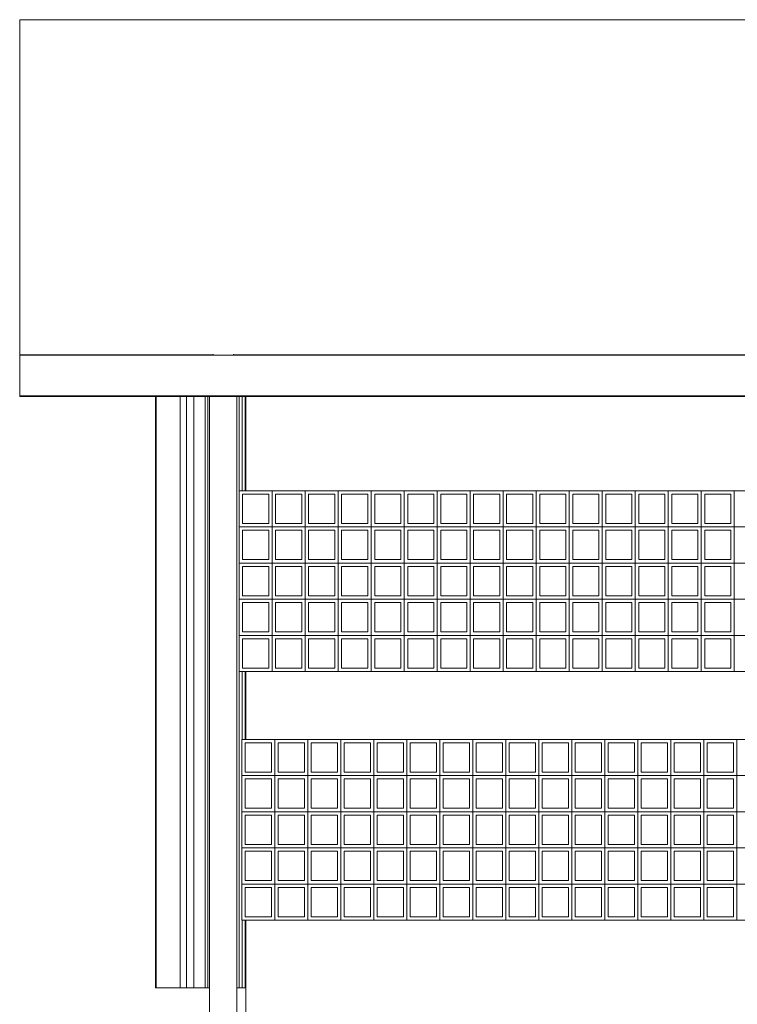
# Model space of a CAD drawing. Header units: millimetres. Extents: x 0 to 1917, y 0 to 847.
# Tile 198 of 230: x 1192 to 1255, y 271 to 358. Entities that reach past the tile are written whole.
import ezdxf

# ---------------------------------------------------------------- set-up
doc = ezdxf.new("R2010")
doc.units = ezdxf.units.MM
doc.header["$MEASUREMENT"] = 0
for name, color, linetype in [('Cobertura.ARQ', 7, 'Continuous'), ('Eletrodoméstico & Mobiliário.ARQ', 7, 'Continuous'), ('Interior - Mobiliário', 7, 'Continuous'), ('Parede.ARQ', 7, 'Continuous'), ('Pilar.ARQ', 7, 'Continuous')]:
    doc.layers.add(name, color=color, linetype=linetype)

msp = doc.modelspace()

# ---------------------------------------------------------------- linework, layer by layer
at = {"layer": 'Cobertura.ARQ', "color": 233, "linetype": 'Continuous', "lineweight": 0}
for p, q in [((1691.71, 357.834), (1191.71, 357.834)), ((1191.71, 357.834), (1191.71, 328.174)), ((1191.71, 328.174), (1208.81, 328.174)), ((1191.71, 328.163), (1191.71, 328.174)), ((1210.61, 328.174), (1312.732, 328.174)), ((1191.71, 324.503), (1191.71, 324.563)), ((1691.71, 324.503), (1191.71, 324.503))]:
    msp.add_line(p, q, dxfattribs=at)
at = {"layer": 'Eletrodoméstico & Mobiliário.ARQ', "color": 134, "linetype": 'Continuous', "lineweight": 0}
for p, q in [((1208.81, 328.237), (1208.81, 328.163)), ((1208.81, 328.163), (1210.61, 328.163)), ((1210.61, 328.237), (1210.61, 328.163))]:
    msp.add_line(p, q, dxfattribs=at)
at = {"layer": 'Interior - Mobiliário', "color": 102, "linetype": 'Continuous', "lineweight": 0}
for p, q in [((1191.71, 328.163), (1312.732, 328.163)), ((1191.71, 328.163), (1191.71, 324.563)), ((1191.71, 324.563), (1312.732, 324.563)), ((1203.71, 272.163), (1203.71, 324.503)), ((1203.791, 272.163), (1203.791, 324.503)), ((1205.91, 272.163), (1205.91, 324.503)), ((1206.466, 272.163), (1206.466, 324.503)), ((1207.116, 272.163), (1207.116, 324.503)), ((1208.101, 272.163), (1208.101, 324.503)), ((1208.341, 272.163), (1208.341, 324.503)), ((1211.131, 316.163), (1211.131, 324.503)), ((1211.391, 316.163), (1211.391, 324.503)), ((1211.651, 316.163), (1211.651, 324.503)), ((1211.131, 272.163), (1211.131, 300.163)), ((1211.391, 294.163), (1211.391, 300.163)), ((1211.651, 294.163), (1211.651, 300.163)), ((1211.391, 272.163), (1211.391, 278.163)), ((1211.651, 272.163), (1211.651, 278.163))]:
    msp.add_line(p, q, dxfattribs=at)
at = {"layer": 'Parede.ARQ', "color": 7, "linetype": 'Continuous', "lineweight": 0}
for p, q in [((1211.71, 324.503), (1211.71, 316.163)), ((1211.71, 316.163), (1319.131, 316.163)), ((1211.71, 300.163), (1211.71, 294.163)), ((1319.131, 300.163), (1211.71, 300.163)), ((1211.71, 294.163), (1319.364, 294.163)), ((1211.71, 278.163), (1211.71, 272.163)), ((1319.364, 278.163), (1211.71, 278.163))]:
    msp.add_line(p, q, dxfattribs=at)
at = {"layer": 'Parede.ARQ', "color": 30, "linetype": 'Continuous', "lineweight": 0}
for p, q in [((1211.131, 312.963), (1211.131, 316.163)), ((1211.131, 316.163), (1211.71, 316.163)), ((1213.75, 315.863), (1211.431, 315.863)), ((1211.431, 313.263), (1211.431, 315.863)), ((1213.75, 313.263), (1213.75, 315.863)), ((1214.05, 312.963), (1214.05, 316.163)), ((1216.669, 315.863), (1214.35, 315.863)), ((1214.35, 313.263), (1214.35, 315.863)), ((1216.669, 313.263), (1216.669, 315.863)), ((1216.969, 312.963), (1216.969, 316.163)), ((1219.588, 315.863), (1217.269, 315.863)), ((1217.269, 313.263), (1217.269, 315.863)), ((1219.588, 313.263), (1219.588, 315.863)), ((1219.888, 312.963), (1219.888, 316.163)), ((1222.507, 315.863), (1220.188, 315.863)), ((1220.188, 313.263), (1220.188, 315.863)), ((1222.507, 313.263), (1222.507, 315.863)), ((1222.807, 312.963), (1222.807, 316.163)), ((1225.426, 315.863), (1223.107, 315.863)), ((1223.107, 313.263), (1223.107, 315.863)), ((1225.426, 313.263), (1225.426, 315.863)), ((1225.726, 312.963), (1225.726, 316.163)), ((1228.345, 315.863), (1226.026, 315.863)), ((1226.026, 313.263), (1226.026, 315.863)), ((1228.345, 313.263), (1228.345, 315.863)), ((1228.645, 312.963), (1228.645, 316.163)), ((1231.263, 315.863), (1228.945, 315.863)), ((1228.945, 313.263), (1228.945, 315.863)), ((1231.263, 313.263), (1231.263, 315.863)), ((1231.563, 312.963), (1231.563, 316.163)), ((1234.182, 315.863), (1231.863, 315.863)), ((1231.863, 313.263), (1231.863, 315.863)), ((1234.182, 313.263), (1234.182, 315.863)), ((1234.482, 312.963), (1234.482, 316.163)), ((1237.101, 315.863), (1234.782, 315.863)), ((1234.782, 313.263), (1234.782, 315.863)), ((1237.101, 313.263), (1237.101, 315.863)), ((1237.401, 312.963), (1237.401, 316.163)), ((1240.02, 315.863), (1237.701, 315.863)), ((1237.701, 313.263), (1237.701, 315.863)), ((1240.02, 313.263), (1240.02, 315.863)), ((1240.32, 312.963), (1240.32, 316.163)), ((1242.939, 315.863), (1240.62, 315.863)), ((1240.62, 313.263), (1240.62, 315.863)), ((1242.939, 313.263), (1242.939, 315.863)), ((1243.239, 312.963), (1243.239, 316.163)), ((1245.858, 315.863), (1243.539, 315.863)), ((1243.539, 313.263), (1243.539, 315.863)), ((1245.858, 313.263), (1245.858, 315.863)), ((1246.158, 312.963), (1246.158, 316.163)), ((1248.777, 315.863), (1246.458, 315.863)), ((1246.458, 313.263), (1246.458, 315.863)), ((1248.777, 313.263), (1248.777, 315.863)), ((1249.077, 312.963), (1249.077, 316.163)), ((1251.696, 315.863), (1249.377, 315.863)), ((1249.377, 313.263), (1249.377, 315.863)), ((1251.696, 313.263), (1251.696, 315.863)), ((1251.996, 312.963), (1251.996, 316.163)), ((1254.615, 315.863), (1252.296, 315.863)), ((1252.296, 313.263), (1252.296, 315.863)), ((1254.615, 313.263), (1254.615, 315.863)), ((1254.915, 312.963), (1254.915, 316.163)), ((1211.131, 309.763), (1211.131, 312.963)), ((1211.131, 312.963), (1214.05, 312.963)), ((1213.75, 313.263), (1211.431, 313.263)), ((1214.05, 309.763), (1214.05, 312.963)), ((1214.05, 312.963), (1216.969, 312.963)), ((1216.669, 313.263), (1214.35, 313.263)), ((1216.969, 309.763), (1216.969, 312.963)), ((1216.969, 312.963), (1219.888, 312.963)), ((1219.588, 313.263), (1217.269, 313.263)), ((1219.888, 309.763), (1219.888, 312.963)), ((1219.888, 312.963), (1222.807, 312.963)), ((1222.507, 313.263), (1220.188, 313.263)), ((1222.807, 309.763), (1222.807, 312.963)), ((1222.807, 312.963), (1225.726, 312.963)), ((1225.426, 313.263), (1223.107, 313.263)), ((1225.726, 309.763), (1225.726, 312.963)), ((1225.726, 312.963), (1228.645, 312.963)), ((1228.345, 313.263), (1226.026, 313.263)), ((1228.645, 309.763), (1228.645, 312.963)), ((1228.645, 312.963), (1231.563, 312.963)), ((1231.263, 313.263), (1228.945, 313.263)), ((1231.563, 309.763), (1231.563, 312.963)), ((1231.563, 312.963), (1234.482, 312.963)), ((1234.182, 313.263), (1231.863, 313.263)), ((1234.482, 309.763), (1234.482, 312.963)), ((1234.482, 312.963), (1237.401, 312.963)), ((1237.101, 313.263), (1234.782, 313.263)), ((1237.401, 309.763), (1237.401, 312.963)), ((1237.401, 312.963), (1240.32, 312.963)), ((1240.02, 313.263), (1237.701, 313.263)), ((1240.32, 309.763), (1240.32, 312.963)), ((1240.32, 312.963), (1243.239, 312.963)), ((1242.939, 313.263), (1240.62, 313.263)), ((1243.239, 309.763), (1243.239, 312.963)), ((1243.239, 312.963), (1246.158, 312.963)), ((1245.858, 313.263), (1243.539, 313.263)), ((1246.158, 309.763), (1246.158, 312.963)), ((1246.158, 312.963), (1249.077, 312.963)), ((1248.777, 313.263), (1246.458, 313.263)), ((1249.077, 309.763), (1249.077, 312.963)), ((1249.077, 312.963), (1251.996, 312.963)), ((1251.696, 313.263), (1249.377, 313.263)), ((1251.996, 309.763), (1251.996, 312.963)), ((1251.996, 312.963), (1254.915, 312.963)), ((1254.615, 313.263), (1252.296, 313.263)), ((1254.915, 309.763), (1254.915, 312.963)), ((1254.915, 312.963), (1257.834, 312.963)), ((1213.75, 312.663), (1211.431, 312.663)), ((1211.431, 310.063), (1211.431, 312.663)), ((1213.75, 310.063), (1213.75, 312.663)), ((1216.669, 312.663), (1214.35, 312.663)), ((1214.35, 310.063), (1214.35, 312.663)), ((1216.669, 310.063), (1216.669, 312.663)), ((1219.588, 312.663), (1217.269, 312.663)), ((1217.269, 310.063), (1217.269, 312.663)), ((1219.588, 310.063), (1219.588, 312.663)), ((1222.507, 312.663), (1220.188, 312.663)), ((1220.188, 310.063), (1220.188, 312.663)), ((1222.507, 310.063), (1222.507, 312.663)), ((1225.426, 312.663), (1223.107, 312.663)), ((1223.107, 310.063), (1223.107, 312.663)), ((1225.426, 310.063), (1225.426, 312.663)), ((1228.345, 312.663), (1226.026, 312.663)), ((1226.026, 310.063), (1226.026, 312.663)), ((1228.345, 310.063), (1228.345, 312.663)), ((1231.263, 312.663), (1228.945, 312.663)), ((1228.945, 310.063), (1228.945, 312.663)), ((1231.263, 310.063), (1231.263, 312.663)), ((1234.182, 312.663), (1231.863, 312.663)), ((1231.863, 310.063), (1231.863, 312.663)), ((1234.182, 310.063), (1234.182, 312.663)), ((1237.101, 312.663), (1234.782, 312.663)), ((1234.782, 310.063), (1234.782, 312.663)), ((1237.101, 310.063), (1237.101, 312.663)), ((1240.02, 312.663), (1237.701, 312.663)), ((1237.701, 310.063), (1237.701, 312.663)), ((1240.02, 310.063), (1240.02, 312.663)), ((1242.939, 312.663), (1240.62, 312.663)), ((1240.62, 310.063), (1240.62, 312.663)), ((1242.939, 310.063), (1242.939, 312.663)), ((1245.858, 312.663), (1243.539, 312.663)), ((1243.539, 310.063), (1243.539, 312.663)), ((1245.858, 310.063), (1245.858, 312.663)), ((1248.777, 312.663), (1246.458, 312.663)), ((1246.458, 310.063), (1246.458, 312.663)), ((1248.777, 310.063), (1248.777, 312.663)), ((1251.696, 312.663), (1249.377, 312.663)), ((1249.377, 310.063), (1249.377, 312.663)), ((1251.696, 310.063), (1251.696, 312.663)), ((1254.615, 312.663), (1252.296, 312.663)), ((1252.296, 310.063), (1252.296, 312.663)), ((1254.615, 310.063), (1254.615, 312.663)), ((1211.131, 306.563), (1211.131, 309.763)), ((1211.131, 309.763), (1214.05, 309.763)), ((1213.75, 310.063), (1211.431, 310.063)), ((1213.75, 309.463), (1211.431, 309.463)), ((1211.431, 306.863), (1211.431, 309.463)), ((1213.75, 306.863), (1213.75, 309.463)), ((1214.05, 306.563), (1214.05, 309.763)), ((1214.05, 309.763), (1216.969, 309.763)), ((1216.669, 310.063), (1214.35, 310.063)), ((1216.669, 309.463), (1214.35, 309.463)), ((1214.35, 306.863), (1214.35, 309.463)), ((1216.669, 306.863), (1216.669, 309.463)), ((1216.969, 306.563), (1216.969, 309.763)), ((1216.969, 309.763), (1219.888, 309.763)), ((1219.588, 310.063), (1217.269, 310.063)), ((1219.588, 309.463), (1217.269, 309.463)), ((1217.269, 306.863), (1217.269, 309.463)), ((1219.588, 306.863), (1219.588, 309.463)), ((1219.888, 306.563), (1219.888, 309.763)), ((1219.888, 309.763), (1222.807, 309.763)), ((1222.507, 310.063), (1220.188, 310.063)), ((1222.507, 309.463), (1220.188, 309.463)), ((1220.188, 306.863), (1220.188, 309.463)), ((1222.507, 306.863), (1222.507, 309.463)), ((1222.807, 306.563), (1222.807, 309.763)), ((1222.807, 309.763), (1225.726, 309.763)), ((1225.426, 310.063), (1223.107, 310.063)), ((1225.426, 309.463), (1223.107, 309.463)), ((1223.107, 306.863), (1223.107, 309.463)), ((1225.426, 306.863), (1225.426, 309.463)), ((1225.726, 306.563), (1225.726, 309.763)), ((1225.726, 309.763), (1228.645, 309.763)), ((1228.345, 310.063), (1226.026, 310.063)), ((1228.345, 309.463), (1226.026, 309.463)), ((1226.026, 306.863), (1226.026, 309.463)), ((1228.345, 306.863), (1228.345, 309.463)), ((1228.645, 306.563), (1228.645, 309.763)), ((1228.645, 309.763), (1231.563, 309.763)), ((1231.263, 310.063), (1228.945, 310.063)), ((1231.263, 309.463), (1228.945, 309.463)), ((1228.945, 306.863), (1228.945, 309.463)), ((1231.263, 306.863), (1231.263, 309.463)), ((1231.563, 306.563), (1231.563, 309.763)), ((1231.563, 309.763), (1234.482, 309.763)), ((1234.182, 310.063), (1231.863, 310.063)), ((1234.182, 309.463), (1231.863, 309.463)), ((1231.863, 306.863), (1231.863, 309.463)), ((1234.182, 306.863), (1234.182, 309.463)), ((1234.482, 306.563), (1234.482, 309.763)), ((1234.482, 309.763), (1237.401, 309.763)), ((1237.101, 310.063), (1234.782, 310.063)), ((1237.101, 309.463), (1234.782, 309.463)), ((1234.782, 306.863), (1234.782, 309.463)), ((1237.101, 306.863), (1237.101, 309.463)), ((1237.401, 306.563), (1237.401, 309.763)), ((1237.401, 309.763), (1240.32, 309.763)), ((1240.02, 310.063), (1237.701, 310.063)), ((1240.02, 309.463), (1237.701, 309.463)), ((1237.701, 306.863), (1237.701, 309.463)), ((1240.02, 306.863), (1240.02, 309.463)), ((1240.32, 306.563), (1240.32, 309.763)), ((1240.32, 309.763), (1243.239, 309.763)), ((1242.939, 310.063), (1240.62, 310.063)), ((1242.939, 309.463), (1240.62, 309.463)), ((1240.62, 306.863), (1240.62, 309.463)), ((1242.939, 306.863), (1242.939, 309.463)), ((1243.239, 306.563), (1243.239, 309.763)), ((1243.239, 309.763), (1246.158, 309.763)), ((1245.858, 310.063), (1243.539, 310.063)), ((1245.858, 309.463), (1243.539, 309.463)), ((1243.539, 306.863), (1243.539, 309.463)), ((1245.858, 306.863), (1245.858, 309.463)), ((1246.158, 306.563), (1246.158, 309.763)), ((1246.158, 309.763), (1249.077, 309.763)), ((1248.777, 310.063), (1246.458, 310.063)), ((1248.777, 309.463), (1246.458, 309.463)), ((1246.458, 306.863), (1246.458, 309.463)), ((1248.777, 306.863), (1248.777, 309.463)), ((1249.077, 306.563), (1249.077, 309.763)), ((1249.077, 309.763), (1251.996, 309.763)), ((1251.696, 310.063), (1249.377, 310.063)), ((1251.696, 309.463), (1249.377, 309.463)), ((1249.377, 306.863), (1249.377, 309.463)), ((1251.696, 306.863), (1251.696, 309.463)), ((1251.996, 306.563), (1251.996, 309.763)), ((1251.996, 309.763), (1254.915, 309.763)), ((1254.615, 310.063), (1252.296, 310.063)), ((1254.615, 309.463), (1252.296, 309.463)), ((1252.296, 306.863), (1252.296, 309.463)), ((1254.615, 306.863), (1254.615, 309.463)), ((1254.915, 306.563), (1254.915, 309.763)), ((1254.915, 309.763), (1257.834, 309.763)), ((1213.75, 306.863), (1211.431, 306.863)), ((1216.669, 306.863), (1214.35, 306.863)), ((1219.588, 306.863), (1217.269, 306.863)), ((1222.507, 306.863), (1220.188, 306.863)), ((1225.426, 306.863), (1223.107, 306.863)), ((1228.345, 306.863), (1226.026, 306.863)), ((1231.263, 306.863), (1228.945, 306.863)), ((1234.182, 306.863), (1231.863, 306.863)), ((1237.101, 306.863), (1234.782, 306.863)), ((1240.02, 306.863), (1237.701, 306.863)), ((1242.939, 306.863), (1240.62, 306.863)), ((1245.858, 306.863), (1243.539, 306.863)), ((1248.777, 306.863), (1246.458, 306.863)), ((1251.696, 306.863), (1249.377, 306.863)), ((1254.615, 306.863), (1252.296, 306.863)), ((1211.131, 303.363), (1211.131, 306.563)), ((1211.131, 306.563), (1214.05, 306.563)), ((1213.75, 306.263), (1211.431, 306.263)), ((1211.431, 303.663), (1211.431, 306.263)), ((1213.75, 303.663), (1213.75, 306.263)), ((1214.05, 303.363), (1214.05, 306.563)), ((1214.05, 306.563), (1216.969, 306.563)), ((1216.669, 306.263), (1214.35, 306.263)), ((1214.35, 303.663), (1214.35, 306.263)), ((1216.669, 303.663), (1216.669, 306.263)), ((1216.969, 303.363), (1216.969, 306.563)), ((1216.969, 306.563), (1219.888, 306.563)), ((1219.588, 306.263), (1217.269, 306.263)), ((1217.269, 303.663), (1217.269, 306.263)), ((1219.588, 303.663), (1219.588, 306.263)), ((1219.888, 303.363), (1219.888, 306.563)), ((1219.888, 306.563), (1222.807, 306.563)), ((1222.507, 306.263), (1220.188, 306.263)), ((1220.188, 303.663), (1220.188, 306.263)), ((1222.507, 303.663), (1222.507, 306.263)), ((1222.807, 303.363), (1222.807, 306.563)), ((1222.807, 306.563), (1225.726, 306.563)), ((1225.426, 306.263), (1223.107, 306.263)), ((1223.107, 303.663), (1223.107, 306.263)), ((1225.426, 303.663), (1225.426, 306.263)), ((1225.726, 303.363), (1225.726, 306.563)), ((1225.726, 306.563), (1228.645, 306.563)), ((1228.345, 306.263), (1226.026, 306.263)), ((1226.026, 303.663), (1226.026, 306.263)), ((1228.345, 303.663), (1228.345, 306.263)), ((1228.645, 303.363), (1228.645, 306.563)), ((1228.645, 306.563), (1231.563, 306.563)), ((1231.263, 306.263), (1228.945, 306.263)), ((1228.945, 303.663), (1228.945, 306.263)), ((1231.263, 303.663), (1231.263, 306.263)), ((1231.563, 303.363), (1231.563, 306.563)), ((1231.563, 306.563), (1234.482, 306.563)), ((1234.182, 306.263), (1231.863, 306.263)), ((1231.863, 303.663), (1231.863, 306.263)), ((1234.182, 303.663), (1234.182, 306.263)), ((1234.482, 303.363), (1234.482, 306.563)), ((1234.482, 306.563), (1237.401, 306.563)), ((1237.101, 306.263), (1234.782, 306.263)), ((1234.782, 303.663), (1234.782, 306.263)), ((1237.101, 303.663), (1237.101, 306.263)), ((1237.401, 303.363), (1237.401, 306.563)), ((1237.401, 306.563), (1240.32, 306.563)), ((1240.02, 306.263), (1237.701, 306.263)), ((1237.701, 303.663), (1237.701, 306.263)), ((1240.02, 303.663), (1240.02, 306.263)), ((1240.32, 303.363), (1240.32, 306.563)), ((1240.32, 306.563), (1243.239, 306.563)), ((1242.939, 306.263), (1240.62, 306.263)), ((1240.62, 303.663), (1240.62, 306.263)), ((1242.939, 303.663), (1242.939, 306.263)), ((1243.239, 303.363), (1243.239, 306.563)), ((1243.239, 306.563), (1246.158, 306.563)), ((1245.858, 306.263), (1243.539, 306.263)), ((1243.539, 303.663), (1243.539, 306.263)), ((1245.858, 303.663), (1245.858, 306.263)), ((1246.158, 303.363), (1246.158, 306.563)), ((1246.158, 306.563), (1249.077, 306.563)), ((1248.777, 306.263), (1246.458, 306.263)), ((1246.458, 303.663), (1246.458, 306.263)), ((1248.777, 303.663), (1248.777, 306.263)), ((1249.077, 303.363), (1249.077, 306.563)), ((1249.077, 306.563), (1251.996, 306.563)), ((1251.696, 306.263), (1249.377, 306.263)), ((1249.377, 303.663), (1249.377, 306.263)), ((1251.696, 303.663), (1251.696, 306.263)), ((1251.996, 303.363), (1251.996, 306.563)), ((1251.996, 306.563), (1254.915, 306.563)), ((1254.615, 306.263), (1252.296, 306.263)), ((1252.296, 303.663), (1252.296, 306.263)), ((1254.615, 303.663), (1254.615, 306.263)), ((1254.915, 303.363), (1254.915, 306.563)), ((1254.915, 306.563), (1257.834, 306.563)), ((1211.131, 300.163), (1211.131, 303.363)), ((1211.131, 303.363), (1214.05, 303.363)), ((1213.75, 303.663), (1211.431, 303.663)), ((1214.05, 300.163), (1214.05, 303.363)), ((1214.05, 303.363), (1216.969, 303.363)), ((1216.669, 303.663), (1214.35, 303.663)), ((1216.969, 300.163), (1216.969, 303.363)), ((1216.969, 303.363), (1219.888, 303.363)), ((1219.588, 303.663), (1217.269, 303.663)), ((1219.888, 300.163), (1219.888, 303.363)), ((1219.888, 303.363), (1222.807, 303.363)), ((1222.507, 303.663), (1220.188, 303.663)), ((1222.807, 300.163), (1222.807, 303.363)), ((1222.807, 303.363), (1225.726, 303.363)), ((1225.426, 303.663), (1223.107, 303.663)), ((1225.726, 300.163), (1225.726, 303.363)), ((1225.726, 303.363), (1228.645, 303.363)), ((1228.345, 303.663), (1226.026, 303.663)), ((1228.645, 300.163), (1228.645, 303.363)), ((1228.645, 303.363), (1231.563, 303.363)), ((1231.263, 303.663), (1228.945, 303.663)), ((1231.563, 300.163), (1231.563, 303.363)), ((1231.563, 303.363), (1234.482, 303.363)), ((1234.182, 303.663), (1231.863, 303.663)), ((1234.482, 300.163), (1234.482, 303.363)), ((1234.482, 303.363), (1237.401, 303.363)), ((1237.101, 303.663), (1234.782, 303.663)), ((1237.401, 300.163), (1237.401, 303.363)), ((1237.401, 303.363), (1240.32, 303.363)), ((1240.02, 303.663), (1237.701, 303.663)), ((1240.32, 300.163), (1240.32, 303.363)), ((1240.32, 303.363), (1243.239, 303.363)), ((1242.939, 303.663), (1240.62, 303.663)), ((1243.239, 300.163), (1243.239, 303.363)), ((1243.239, 303.363), (1246.158, 303.363)), ((1245.858, 303.663), (1243.539, 303.663)), ((1246.158, 300.163), (1246.158, 303.363)), ((1246.158, 303.363), (1249.077, 303.363)), ((1248.777, 303.663), (1246.458, 303.663)), ((1249.077, 300.163), (1249.077, 303.363)), ((1249.077, 303.363), (1251.996, 303.363)), ((1251.696, 303.663), (1249.377, 303.663)), ((1251.996, 300.163), (1251.996, 303.363)), ((1251.996, 303.363), (1254.915, 303.363)), ((1254.615, 303.663), (1252.296, 303.663)), ((1254.915, 300.163), (1254.915, 303.363)), ((1254.915, 303.363), (1257.834, 303.363)), ((1213.75, 303.063), (1211.431, 303.063)), ((1211.431, 300.463), (1211.431, 303.063)), ((1213.75, 300.463), (1213.75, 303.063)), ((1216.669, 303.063), (1214.35, 303.063)), ((1214.35, 300.463), (1214.35, 303.063)), ((1216.669, 300.463), (1216.669, 303.063)), ((1219.588, 303.063), (1217.269, 303.063)), ((1217.269, 300.463), (1217.269, 303.063)), ((1219.588, 300.463), (1219.588, 303.063)), ((1222.507, 303.063), (1220.188, 303.063)), ((1220.188, 300.463), (1220.188, 303.063)), ((1222.507, 300.463), (1222.507, 303.063)), ((1225.426, 303.063), (1223.107, 303.063)), ((1223.107, 300.463), (1223.107, 303.063)), ((1225.426, 300.463), (1225.426, 303.063)), ((1228.345, 303.063), (1226.026, 303.063)), ((1226.026, 300.463), (1226.026, 303.063)), ((1228.345, 300.463), (1228.345, 303.063)), ((1231.263, 303.063), (1228.945, 303.063)), ((1228.945, 300.463), (1228.945, 303.063)), ((1231.263, 300.463), (1231.263, 303.063)), ((1234.182, 303.063), (1231.863, 303.063)), ((1231.863, 300.463), (1231.863, 303.063)), ((1234.182, 300.463), (1234.182, 303.063)), ((1237.101, 303.063), (1234.782, 303.063)), ((1234.782, 300.463), (1234.782, 303.063)), ((1237.101, 300.463), (1237.101, 303.063)), ((1240.02, 303.063), (1237.701, 303.063)), ((1237.701, 300.463), (1237.701, 303.063)), ((1240.02, 300.463), (1240.02, 303.063)), ((1242.939, 303.063), (1240.62, 303.063)), ((1240.62, 300.463), (1240.62, 303.063)), ((1242.939, 300.463), (1242.939, 303.063)), ((1245.858, 303.063), (1243.539, 303.063)), ((1243.539, 300.463), (1243.539, 303.063)), ((1245.858, 300.463), (1245.858, 303.063)), ((1248.777, 303.063), (1246.458, 303.063)), ((1246.458, 300.463), (1246.458, 303.063)), ((1248.777, 300.463), (1248.777, 303.063)), ((1251.696, 303.063), (1249.377, 303.063)), ((1249.377, 300.463), (1249.377, 303.063)), ((1251.696, 300.463), (1251.696, 303.063)), ((1254.615, 303.063), (1252.296, 303.063)), ((1252.296, 300.463), (1252.296, 303.063)), ((1254.615, 300.463), (1254.615, 303.063)), ((1211.71, 300.163), (1211.131, 300.163)), ((1213.75, 300.463), (1211.431, 300.463)), ((1216.669, 300.463), (1214.35, 300.463)), ((1219.588, 300.463), (1217.269, 300.463)), ((1222.507, 300.463), (1220.188, 300.463)), ((1225.426, 300.463), (1223.107, 300.463)), ((1228.345, 300.463), (1226.026, 300.463)), ((1231.263, 300.463), (1228.945, 300.463)), ((1234.182, 300.463), (1231.863, 300.463)), ((1237.101, 300.463), (1234.782, 300.463)), ((1240.02, 300.463), (1237.701, 300.463)), ((1242.939, 300.463), (1240.62, 300.463)), ((1245.858, 300.463), (1243.539, 300.463)), ((1248.777, 300.463), (1246.458, 300.463)), ((1251.696, 300.463), (1249.377, 300.463)), ((1254.615, 300.463), (1252.296, 300.463)), ((1211.364, 290.963), (1211.364, 294.163)), ((1211.364, 294.163), (1211.71, 294.163)), ((1213.983, 293.863), (1211.664, 293.863)), ((1211.664, 291.263), (1211.664, 293.863)), ((1213.983, 291.263), (1213.983, 293.863)), ((1214.283, 290.963), (1214.283, 294.163)), ((1216.902, 293.863), (1214.583, 293.863)), ((1214.583, 291.263), (1214.583, 293.863)), ((1216.902, 291.263), (1216.902, 293.863)), ((1217.202, 290.963), (1217.202, 294.163)), ((1219.821, 293.863), (1217.502, 293.863)), ((1217.502, 291.263), (1217.502, 293.863)), ((1219.821, 291.263), (1219.821, 293.863)), ((1220.121, 290.963), (1220.121, 294.163)), ((1222.74, 293.863), (1220.421, 293.863)), ((1220.421, 291.263), (1220.421, 293.863)), ((1222.74, 291.263), (1222.74, 293.863)), ((1223.04, 290.963), (1223.04, 294.163)), ((1225.659, 293.863), (1223.34, 293.863)), ((1223.34, 291.263), (1223.34, 293.863)), ((1225.659, 291.263), (1225.659, 293.863)), ((1225.959, 290.963), (1225.959, 294.163)), ((1228.578, 293.863), (1226.259, 293.863)), ((1226.259, 291.263), (1226.259, 293.863)), ((1228.578, 291.263), (1228.578, 293.863)), ((1228.878, 290.963), (1228.878, 294.163)), ((1231.497, 293.863), (1229.178, 293.863)), ((1229.178, 291.263), (1229.178, 293.863)), ((1231.497, 291.263), (1231.497, 293.863)), ((1231.797, 290.963), (1231.797, 294.163)), ((1234.416, 293.863), (1232.097, 293.863)), ((1232.097, 291.263), (1232.097, 293.863)), ((1234.416, 291.263), (1234.416, 293.863)), ((1234.716, 290.963), (1234.716, 294.163)), ((1237.335, 293.863), (1235.016, 293.863)), ((1235.016, 291.263), (1235.016, 293.863)), ((1237.335, 291.263), (1237.335, 293.863)), ((1237.635, 290.963), (1237.635, 294.163)), ((1240.254, 293.863), (1237.935, 293.863)), ((1237.935, 291.263), (1237.935, 293.863)), ((1240.254, 291.263), (1240.254, 293.863)), ((1240.554, 290.963), (1240.554, 294.163)), ((1243.173, 293.863), (1240.854, 293.863)), ((1240.854, 291.263), (1240.854, 293.863)), ((1243.173, 291.263), (1243.173, 293.863)), ((1243.473, 290.963), (1243.473, 294.163)), ((1246.091, 293.863), (1243.773, 293.863)), ((1243.773, 291.263), (1243.773, 293.863)), ((1246.091, 291.263), (1246.091, 293.863)), ((1246.391, 290.963), (1246.391, 294.163)), ((1249.01, 293.863), (1246.691, 293.863)), ((1246.691, 291.263), (1246.691, 293.863)), ((1249.01, 291.263), (1249.01, 293.863)), ((1249.31, 290.963), (1249.31, 294.163)), ((1251.929, 293.863), (1249.61, 293.863)), ((1249.61, 291.263), (1249.61, 293.863)), ((1251.929, 291.263), (1251.929, 293.863)), ((1252.229, 290.963), (1252.229, 294.163)), ((1254.848, 293.863), (1252.529, 293.863)), ((1252.529, 291.263), (1252.529, 293.863)), ((1254.848, 291.263), (1254.848, 293.863)), ((1255.148, 290.963), (1255.148, 294.163)), ((1213.983, 291.263), (1211.664, 291.263)), ((1216.902, 291.263), (1214.583, 291.263)), ((1219.821, 291.263), (1217.502, 291.263)), ((1222.74, 291.263), (1220.421, 291.263)), ((1225.659, 291.263), (1223.34, 291.263)), ((1228.578, 291.263), (1226.259, 291.263)), ((1231.497, 291.263), (1229.178, 291.263)), ((1234.416, 291.263), (1232.097, 291.263)), ((1237.335, 291.263), (1235.016, 291.263)), ((1240.254, 291.263), (1237.935, 291.263)), ((1243.173, 291.263), (1240.854, 291.263)), ((1246.091, 291.263), (1243.773, 291.263)), ((1249.01, 291.263), (1246.691, 291.263)), ((1251.929, 291.263), (1249.61, 291.263)), ((1254.848, 291.263), (1252.529, 291.263)), ((1211.364, 287.763), (1211.364, 290.963)), ((1211.364, 290.963), (1214.283, 290.963)), ((1213.983, 290.663), (1211.664, 290.663)), ((1211.664, 288.063), (1211.664, 290.663)), ((1213.983, 288.063), (1213.983, 290.663)), ((1214.283, 287.763), (1214.283, 290.963)), ((1214.283, 290.963), (1217.202, 290.963)), ((1216.902, 290.663), (1214.583, 290.663)), ((1214.583, 288.063), (1214.583, 290.663)), ((1216.902, 288.063), (1216.902, 290.663)), ((1217.202, 287.763), (1217.202, 290.963)), ((1217.202, 290.963), (1220.121, 290.963)), ((1219.821, 290.663), (1217.502, 290.663)), ((1217.502, 288.063), (1217.502, 290.663)), ((1219.821, 288.063), (1219.821, 290.663)), ((1220.121, 287.763), (1220.121, 290.963)), ((1220.121, 290.963), (1223.04, 290.963)), ((1222.74, 290.663), (1220.421, 290.663)), ((1220.421, 288.063), (1220.421, 290.663)), ((1222.74, 288.063), (1222.74, 290.663)), ((1223.04, 287.763), (1223.04, 290.963)), ((1223.04, 290.963), (1225.959, 290.963)), ((1225.659, 290.663), (1223.34, 290.663)), ((1223.34, 288.063), (1223.34, 290.663)), ((1225.659, 288.063), (1225.659, 290.663)), ((1225.959, 287.763), (1225.959, 290.963)), ((1225.959, 290.963), (1228.878, 290.963)), ((1228.578, 290.663), (1226.259, 290.663)), ((1226.259, 288.063), (1226.259, 290.663)), ((1228.578, 288.063), (1228.578, 290.663)), ((1228.878, 287.763), (1228.878, 290.963)), ((1228.878, 290.963), (1231.797, 290.963)), ((1231.497, 290.663), (1229.178, 290.663)), ((1229.178, 288.063), (1229.178, 290.663)), ((1231.497, 288.063), (1231.497, 290.663)), ((1231.797, 287.763), (1231.797, 290.963)), ((1231.797, 290.963), (1234.716, 290.963)), ((1234.416, 290.663), (1232.097, 290.663)), ((1232.097, 288.063), (1232.097, 290.663)), ((1234.416, 288.063), (1234.416, 290.663)), ((1234.716, 287.763), (1234.716, 290.963)), ((1234.716, 290.963), (1237.635, 290.963)), ((1237.335, 290.663), (1235.016, 290.663)), ((1235.016, 288.063), (1235.016, 290.663)), ((1237.335, 288.063), (1237.335, 290.663)), ((1237.635, 287.763), (1237.635, 290.963)), ((1237.635, 290.963), (1240.554, 290.963)), ((1240.254, 290.663), (1237.935, 290.663)), ((1237.935, 288.063), (1237.935, 290.663)), ((1240.254, 288.063), (1240.254, 290.663)), ((1240.554, 287.763), (1240.554, 290.963)), ((1240.554, 290.963), (1243.473, 290.963)), ((1243.173, 290.663), (1240.854, 290.663)), ((1240.854, 288.063), (1240.854, 290.663)), ((1243.173, 288.063), (1243.173, 290.663)), ((1243.473, 287.763), (1243.473, 290.963)), ((1243.473, 290.963), (1246.391, 290.963)), ((1246.091, 290.663), (1243.773, 290.663)), ((1243.773, 288.063), (1243.773, 290.663)), ((1246.091, 288.063), (1246.091, 290.663)), ((1246.391, 287.763), (1246.391, 290.963)), ((1246.391, 290.963), (1249.31, 290.963)), ((1249.01, 290.663), (1246.691, 290.663)), ((1246.691, 288.063), (1246.691, 290.663)), ((1249.01, 288.063), (1249.01, 290.663)), ((1249.31, 287.763), (1249.31, 290.963)), ((1249.31, 290.963), (1252.229, 290.963)), ((1251.929, 290.663), (1249.61, 290.663)), ((1249.61, 288.063), (1249.61, 290.663)), ((1251.929, 288.063), (1251.929, 290.663)), ((1252.229, 287.763), (1252.229, 290.963)), ((1252.229, 290.963), (1255.148, 290.963)), ((1254.848, 290.663), (1252.529, 290.663)), ((1252.529, 288.063), (1252.529, 290.663)), ((1254.848, 288.063), (1254.848, 290.663)), ((1255.148, 287.763), (1255.148, 290.963)), ((1255.148, 290.963), (1258.067, 290.963)), ((1211.364, 284.563), (1211.364, 287.763)), ((1211.364, 287.763), (1214.283, 287.763)), ((1213.983, 288.063), (1211.664, 288.063)), ((1214.283, 284.563), (1214.283, 287.763)), ((1214.283, 287.763), (1217.202, 287.763)), ((1216.902, 288.063), (1214.583, 288.063)), ((1217.202, 284.563), (1217.202, 287.763)), ((1217.202, 287.763), (1220.121, 287.763)), ((1219.821, 288.063), (1217.502, 288.063)), ((1220.121, 284.563), (1220.121, 287.763)), ((1220.121, 287.763), (1223.04, 287.763)), ((1222.74, 288.063), (1220.421, 288.063)), ((1223.04, 284.563), (1223.04, 287.763)), ((1223.04, 287.763), (1225.959, 287.763)), ((1225.659, 288.063), (1223.34, 288.063)), ((1225.959, 284.563), (1225.959, 287.763)), ((1225.959, 287.763), (1228.878, 287.763)), ((1228.578, 288.063), (1226.259, 288.063)), ((1228.878, 284.563), (1228.878, 287.763)), ((1228.878, 287.763), (1231.797, 287.763)), ((1231.497, 288.063), (1229.178, 288.063)), ((1231.797, 284.563), (1231.797, 287.763)), ((1231.797, 287.763), (1234.716, 287.763)), ((1234.416, 288.063), (1232.097, 288.063)), ((1234.716, 284.563), (1234.716, 287.763)), ((1234.716, 287.763), (1237.635, 287.763)), ((1237.335, 288.063), (1235.016, 288.063)), ((1237.635, 284.563), (1237.635, 287.763)), ((1237.635, 287.763), (1240.554, 287.763)), ((1240.254, 288.063), (1237.935, 288.063)), ((1240.554, 284.563), (1240.554, 287.763)), ((1240.554, 287.763), (1243.473, 287.763)), ((1243.173, 288.063), (1240.854, 288.063)), ((1243.473, 284.563), (1243.473, 287.763)), ((1243.473, 287.763), (1246.391, 287.763)), ((1246.091, 288.063), (1243.773, 288.063)), ((1246.391, 284.563), (1246.391, 287.763)), ((1246.391, 287.763), (1249.31, 287.763)), ((1249.01, 288.063), (1246.691, 288.063)), ((1249.31, 284.563), (1249.31, 287.763)), ((1249.31, 287.763), (1252.229, 287.763)), ((1251.929, 288.063), (1249.61, 288.063)), ((1252.229, 284.563), (1252.229, 287.763)), ((1252.229, 287.763), (1255.148, 287.763)), ((1254.848, 288.063), (1252.529, 288.063)), ((1255.148, 284.563), (1255.148, 287.763)), ((1255.148, 287.763), (1258.067, 287.763)), ((1213.983, 287.463), (1211.664, 287.463)), ((1211.664, 284.863), (1211.664, 287.463)), ((1213.983, 284.863), (1213.983, 287.463)), ((1216.902, 287.463), (1214.583, 287.463)), ((1214.583, 284.863), (1214.583, 287.463)), ((1216.902, 284.863), (1216.902, 287.463)), ((1219.821, 287.463), (1217.502, 287.463)), ((1217.502, 284.863), (1217.502, 287.463)), ((1219.821, 284.863), (1219.821, 287.463)), ((1222.74, 287.463), (1220.421, 287.463)), ((1220.421, 284.863), (1220.421, 287.463)), ((1222.74, 284.863), (1222.74, 287.463)), ((1225.659, 287.463), (1223.34, 287.463)), ((1223.34, 284.863), (1223.34, 287.463)), ((1225.659, 284.863), (1225.659, 287.463)), ((1228.578, 287.463), (1226.259, 287.463)), ((1226.259, 284.863), (1226.259, 287.463)), ((1228.578, 284.863), (1228.578, 287.463)), ((1231.497, 287.463), (1229.178, 287.463)), ((1229.178, 284.863), (1229.178, 287.463)), ((1231.497, 284.863), (1231.497, 287.463)), ((1234.416, 287.463), (1232.097, 287.463)), ((1232.097, 284.863), (1232.097, 287.463)), ((1234.416, 284.863), (1234.416, 287.463)), ((1237.335, 287.463), (1235.016, 287.463)), ((1235.016, 284.863), (1235.016, 287.463)), ((1237.335, 284.863), (1237.335, 287.463)), ((1240.254, 287.463), (1237.935, 287.463)), ((1237.935, 284.863), (1237.935, 287.463)), ((1240.254, 284.863), (1240.254, 287.463)), ((1243.173, 287.463), (1240.854, 287.463)), ((1240.854, 284.863), (1240.854, 287.463)), ((1243.173, 284.863), (1243.173, 287.463)), ((1246.091, 287.463), (1243.773, 287.463)), ((1243.773, 284.863), (1243.773, 287.463)), ((1246.091, 284.863), (1246.091, 287.463)), ((1249.01, 287.463), (1246.691, 287.463)), ((1246.691, 284.863), (1246.691, 287.463)), ((1249.01, 284.863), (1249.01, 287.463)), ((1251.929, 287.463), (1249.61, 287.463)), ((1249.61, 284.863), (1249.61, 287.463)), ((1251.929, 284.863), (1251.929, 287.463)), ((1254.848, 287.463), (1252.529, 287.463)), ((1252.529, 284.863), (1252.529, 287.463)), ((1254.848, 284.863), (1254.848, 287.463)), ((1211.364, 281.363), (1211.364, 284.563)), ((1211.364, 284.563), (1214.283, 284.563)), ((1213.983, 284.863), (1211.664, 284.863)), ((1213.983, 284.263), (1211.664, 284.263)), ((1211.664, 281.663), (1211.664, 284.263)), ((1213.983, 281.663), (1213.983, 284.263)), ((1214.283, 281.363), (1214.283, 284.563)), ((1214.283, 284.563), (1217.202, 284.563)), ((1216.902, 284.863), (1214.583, 284.863)), ((1216.902, 284.263), (1214.583, 284.263)), ((1214.583, 281.663), (1214.583, 284.263)), ((1216.902, 281.663), (1216.902, 284.263)), ((1217.202, 281.363), (1217.202, 284.563)), ((1217.202, 284.563), (1220.121, 284.563)), ((1219.821, 284.863), (1217.502, 284.863)), ((1219.821, 284.263), (1217.502, 284.263)), ((1217.502, 281.663), (1217.502, 284.263)), ((1219.821, 281.663), (1219.821, 284.263)), ((1220.121, 281.363), (1220.121, 284.563)), ((1220.121, 284.563), (1223.04, 284.563)), ((1222.74, 284.863), (1220.421, 284.863)), ((1222.74, 284.263), (1220.421, 284.263)), ((1220.421, 281.663), (1220.421, 284.263)), ((1222.74, 281.663), (1222.74, 284.263)), ((1223.04, 281.363), (1223.04, 284.563)), ((1223.04, 284.563), (1225.959, 284.563)), ((1225.659, 284.863), (1223.34, 284.863)), ((1225.659, 284.263), (1223.34, 284.263)), ((1223.34, 281.663), (1223.34, 284.263)), ((1225.659, 281.663), (1225.659, 284.263)), ((1225.959, 281.363), (1225.959, 284.563)), ((1225.959, 284.563), (1228.878, 284.563)), ((1228.578, 284.863), (1226.259, 284.863)), ((1228.578, 284.263), (1226.259, 284.263)), ((1226.259, 281.663), (1226.259, 284.263)), ((1228.578, 281.663), (1228.578, 284.263)), ((1228.878, 281.363), (1228.878, 284.563)), ((1228.878, 284.563), (1231.797, 284.563)), ((1231.497, 284.863), (1229.178, 284.863)), ((1231.497, 284.263), (1229.178, 284.263)), ((1229.178, 281.663), (1229.178, 284.263)), ((1231.497, 281.663), (1231.497, 284.263)), ((1231.797, 281.363), (1231.797, 284.563)), ((1231.797, 284.563), (1234.716, 284.563)), ((1234.416, 284.863), (1232.097, 284.863)), ((1234.416, 284.263), (1232.097, 284.263)), ((1232.097, 281.663), (1232.097, 284.263)), ((1234.416, 281.663), (1234.416, 284.263)), ((1234.716, 281.363), (1234.716, 284.563)), ((1234.716, 284.563), (1237.635, 284.563)), ((1237.335, 284.863), (1235.016, 284.863)), ((1237.335, 284.263), (1235.016, 284.263)), ((1235.016, 281.663), (1235.016, 284.263)), ((1237.335, 281.663), (1237.335, 284.263)), ((1237.635, 281.363), (1237.635, 284.563)), ((1237.635, 284.563), (1240.554, 284.563)), ((1240.254, 284.863), (1237.935, 284.863)), ((1240.254, 284.263), (1237.935, 284.263)), ((1237.935, 281.663), (1237.935, 284.263)), ((1240.254, 281.663), (1240.254, 284.263)), ((1240.554, 281.363), (1240.554, 284.563)), ((1240.554, 284.563), (1243.473, 284.563)), ((1243.173, 284.863), (1240.854, 284.863)), ((1243.173, 284.263), (1240.854, 284.263)), ((1240.854, 281.663), (1240.854, 284.263)), ((1243.173, 281.663), (1243.173, 284.263)), ((1243.473, 281.363), (1243.473, 284.563)), ((1243.473, 284.563), (1246.391, 284.563)), ((1246.091, 284.863), (1243.773, 284.863)), ((1246.091, 284.263), (1243.773, 284.263)), ((1243.773, 281.663), (1243.773, 284.263)), ((1246.091, 281.663), (1246.091, 284.263)), ((1246.391, 281.363), (1246.391, 284.563)), ((1246.391, 284.563), (1249.31, 284.563)), ((1249.01, 284.863), (1246.691, 284.863)), ((1249.01, 284.263), (1246.691, 284.263)), ((1246.691, 281.663), (1246.691, 284.263)), ((1249.01, 281.663), (1249.01, 284.263)), ((1249.31, 281.363), (1249.31, 284.563)), ((1249.31, 284.563), (1252.229, 284.563)), ((1251.929, 284.863), (1249.61, 284.863)), ((1251.929, 284.263), (1249.61, 284.263)), ((1249.61, 281.663), (1249.61, 284.263)), ((1251.929, 281.663), (1251.929, 284.263)), ((1252.229, 281.363), (1252.229, 284.563)), ((1252.229, 284.563), (1255.148, 284.563)), ((1254.848, 284.863), (1252.529, 284.863)), ((1254.848, 284.263), (1252.529, 284.263)), ((1252.529, 281.663), (1252.529, 284.263)), ((1254.848, 281.663), (1254.848, 284.263)), ((1255.148, 281.363), (1255.148, 284.563)), ((1255.148, 284.563), (1258.067, 284.563)), ((1213.983, 281.663), (1211.664, 281.663)), ((1216.902, 281.663), (1214.583, 281.663)), ((1219.821, 281.663), (1217.502, 281.663)), ((1222.74, 281.663), (1220.421, 281.663)), ((1225.659, 281.663), (1223.34, 281.663)), ((1228.578, 281.663), (1226.259, 281.663)), ((1231.497, 281.663), (1229.178, 281.663)), ((1234.416, 281.663), (1232.097, 281.663)), ((1237.335, 281.663), (1235.016, 281.663)), ((1240.254, 281.663), (1237.935, 281.663)), ((1243.173, 281.663), (1240.854, 281.663)), ((1246.091, 281.663), (1243.773, 281.663)), ((1249.01, 281.663), (1246.691, 281.663)), ((1251.929, 281.663), (1249.61, 281.663)), ((1254.848, 281.663), (1252.529, 281.663)), ((1211.364, 278.163), (1211.364, 281.363)), ((1211.364, 281.363), (1214.283, 281.363)), ((1213.983, 281.063), (1211.664, 281.063)), ((1211.664, 278.463), (1211.664, 281.063)), ((1213.983, 278.463), (1213.983, 281.063)), ((1214.283, 278.163), (1214.283, 281.363)), ((1214.283, 281.363), (1217.202, 281.363)), ((1216.902, 281.063), (1214.583, 281.063)), ((1214.583, 278.463), (1214.583, 281.063)), ((1216.902, 278.463), (1216.902, 281.063)), ((1217.202, 278.163), (1217.202, 281.363)), ((1217.202, 281.363), (1220.121, 281.363)), ((1219.821, 281.063), (1217.502, 281.063)), ((1217.502, 278.463), (1217.502, 281.063)), ((1219.821, 278.463), (1219.821, 281.063)), ((1220.121, 278.163), (1220.121, 281.363)), ((1220.121, 281.363), (1223.04, 281.363)), ((1222.74, 281.063), (1220.421, 281.063)), ((1220.421, 278.463), (1220.421, 281.063)), ((1222.74, 278.463), (1222.74, 281.063)), ((1223.04, 278.163), (1223.04, 281.363)), ((1223.04, 281.363), (1225.959, 281.363)), ((1225.659, 281.063), (1223.34, 281.063)), ((1223.34, 278.463), (1223.34, 281.063)), ((1225.659, 278.463), (1225.659, 281.063)), ((1225.959, 278.163), (1225.959, 281.363)), ((1225.959, 281.363), (1228.878, 281.363)), ((1228.578, 281.063), (1226.259, 281.063)), ((1226.259, 278.463), (1226.259, 281.063)), ((1228.578, 278.463), (1228.578, 281.063)), ((1228.878, 278.163), (1228.878, 281.363)), ((1228.878, 281.363), (1231.797, 281.363)), ((1231.497, 281.063), (1229.178, 281.063)), ((1229.178, 278.463), (1229.178, 281.063)), ((1231.497, 278.463), (1231.497, 281.063)), ((1231.797, 278.163), (1231.797, 281.363)), ((1231.797, 281.363), (1234.716, 281.363)), ((1234.416, 281.063), (1232.097, 281.063)), ((1232.097, 278.463), (1232.097, 281.063)), ((1234.416, 278.463), (1234.416, 281.063)), ((1234.716, 278.163), (1234.716, 281.363)), ((1234.716, 281.363), (1237.635, 281.363)), ((1237.335, 281.063), (1235.016, 281.063)), ((1235.016, 278.463), (1235.016, 281.063)), ((1237.335, 278.463), (1237.335, 281.063)), ((1237.635, 278.163), (1237.635, 281.363)), ((1237.635, 281.363), (1240.554, 281.363)), ((1240.254, 281.063), (1237.935, 281.063)), ((1237.935, 278.463), (1237.935, 281.063)), ((1240.254, 278.463), (1240.254, 281.063)), ((1240.554, 278.163), (1240.554, 281.363)), ((1240.554, 281.363), (1243.473, 281.363)), ((1243.173, 281.063), (1240.854, 281.063)), ((1240.854, 278.463), (1240.854, 281.063)), ((1243.173, 278.463), (1243.173, 281.063)), ((1243.473, 278.163), (1243.473, 281.363)), ((1243.473, 281.363), (1246.391, 281.363)), ((1246.091, 281.063), (1243.773, 281.063)), ((1243.773, 278.463), (1243.773, 281.063)), ((1246.091, 278.463), (1246.091, 281.063)), ((1246.391, 278.163), (1246.391, 281.363)), ((1246.391, 281.363), (1249.31, 281.363)), ((1249.01, 281.063), (1246.691, 281.063)), ((1246.691, 278.463), (1246.691, 281.063)), ((1249.01, 278.463), (1249.01, 281.063)), ((1249.31, 278.163), (1249.31, 281.363)), ((1249.31, 281.363), (1252.229, 281.363)), ((1251.929, 281.063), (1249.61, 281.063)), ((1249.61, 278.463), (1249.61, 281.063)), ((1251.929, 278.463), (1251.929, 281.063)), ((1252.229, 278.163), (1252.229, 281.363)), ((1252.229, 281.363), (1255.148, 281.363)), ((1254.848, 281.063), (1252.529, 281.063)), ((1252.529, 278.463), (1252.529, 281.063)), ((1254.848, 278.463), (1254.848, 281.063)), ((1255.148, 278.163), (1255.148, 281.363)), ((1255.148, 281.363), (1258.067, 281.363)), ((1211.71, 278.163), (1211.364, 278.163)), ((1213.983, 278.463), (1211.664, 278.463)), ((1216.902, 278.463), (1214.583, 278.463)), ((1219.821, 278.463), (1217.502, 278.463)), ((1222.74, 278.463), (1220.421, 278.463)), ((1225.659, 278.463), (1223.34, 278.463)), ((1228.578, 278.463), (1226.259, 278.463)), ((1231.497, 278.463), (1229.178, 278.463)), ((1234.416, 278.463), (1232.097, 278.463)), ((1237.335, 278.463), (1235.016, 278.463)), ((1240.254, 278.463), (1237.935, 278.463)), ((1243.173, 278.463), (1240.854, 278.463)), ((1246.091, 278.463), (1243.773, 278.463)), ((1249.01, 278.463), (1246.691, 278.463)), ((1251.929, 278.463), (1249.61, 278.463)), ((1254.848, 278.463), (1252.529, 278.463))]:
    msp.add_line(p, q, dxfattribs=at)
at = {"layer": 'Parede.ARQ', "color": 251, "linetype": 'Continuous', "lineweight": 0}
for p, q in [((1208.51, 272.163), (1203.71, 272.163)), ((1211.71, 272.163), (1210.91, 272.163)), ((1211.71, 246.163), (1211.71, 272.163))]:
    msp.add_line(p, q, dxfattribs=at)
at = {"layer": 'Pilar.ARQ', "color": 20, "linetype": 'Continuous', "lineweight": 0}
for p, q in [((1208.51, 219.163), (1208.51, 324.503)), ((1210.91, 219.163), (1210.91, 324.503))]:
    msp.add_line(p, q, dxfattribs=at)

doc.saveas('drawing.dxf')
